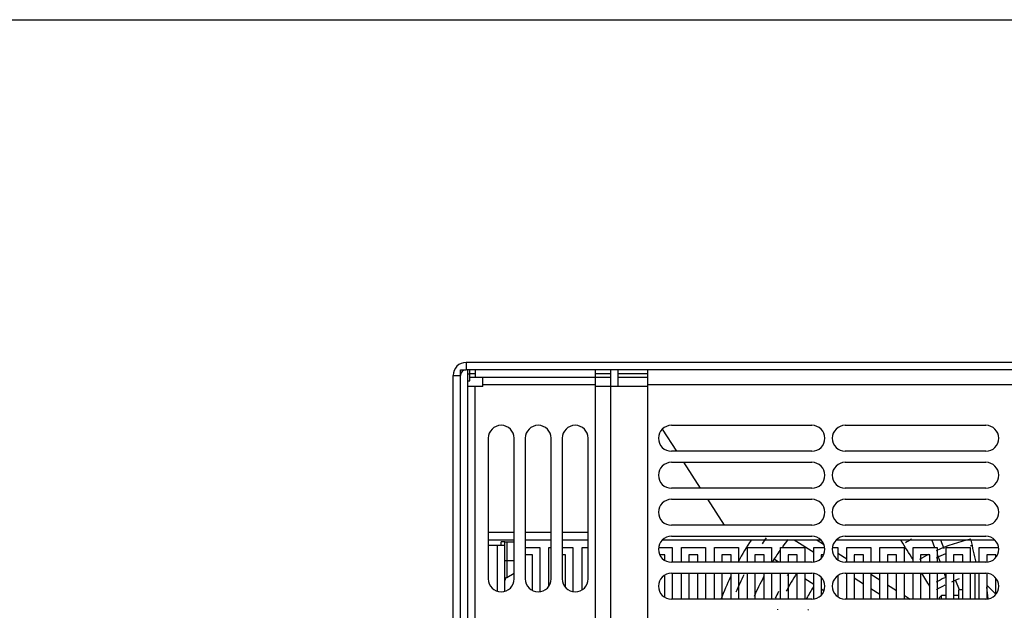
# Model space of a CAD drawing. Header units: millimetres. Extents: x 0 to 2200, y 0 to 2000.
# Tile 43 of 52: x 550 to 816, y 1840 to 2000. Entities that reach past the tile are written whole.
import ezdxf

# ---------------------------------------------------------------- set-up
doc = ezdxf.new("R2010")
doc.units = ezdxf.units.MM
doc.header["$LTSCALE"] = 130.37037
doc.layers.get('0').update_dxf_attribs({"linetype": 'CONTINUOUS'})
for name, color, linetype in [('03_AXES', 7, 'CONTINUOUS'), ('BEZUGSACHSEN', 7, 'CONTINUOUS'), ('FASEN', 7, 'CONTINUOUS'), ('RUNDUNGEN', 7, 'CONTINUOUS')]:
    doc.layers.add(name, color=color, linetype=linetype)

msp = doc.modelspace()

# ---------------------------------------------------------------- linework, layer by layer
at = {"color": 7, "linetype": 'CONTINUOUS'}
for p, q in [((0, 2000), (2200, 2000)), ((0, 2000), (2200, 2000)), ((963.67, 1907.36), (670.67, 1907.36)), ((667.17, 1731.36), (667.17, 1903.86)), ((669.17, 1905.36), (670.67, 1905.36)), ((671.17, 1731.36), (671.17, 1905.36)), ((671.17, 1904.32), (671.67, 1904.32)), ((671.67, 1904.36), (671.67, 1905.36)), ((673.17, 1905.36), (673.17, 1903.36)), ((673.17, 1903.36), (705.67, 1903.36)), ((675.17, 1900.86), (675.17, 1903.36)), ((705.67, 1900.86), (705.67, 1905.36)), ((709.67, 1905.36), (709.67, 1731.36)), ((719.67, 1905.36), (719.67, 1900.86)), ((675.17, 1900.86), (671.17, 1900.86)), ((719.67, 1900.86), (705.67, 1900.86)), ((726.17, 1890.36), (764.17, 1890.36)), ((773.17, 1890.36), (811.17, 1890.36)), ((727.62, 1883.36), (723.75, 1889.35)), ((676.67, 1886.86), (676.67, 1848.86)), ((683.67, 1848.86), (683.67, 1886.86)), ((686.67, 1886.86), (686.67, 1848.86)), ((693.67, 1848.86), (693.67, 1886.86)), ((696.67, 1886.86), (696.67, 1848.86)), ((703.67, 1848.86), (703.67, 1886.86)), ((764.17, 1883.36), (726.17, 1883.36)), ((811.17, 1883.36), (773.17, 1883.36)), ((726.17, 1880.36), (764.17, 1880.36)), ((734.07, 1873.36), (729.55, 1880.36)), ((773.17, 1880.36), (811.17, 1880.36)), ((764.17, 1873.36), (726.17, 1873.36)), ((811.17, 1873.36), (773.17, 1873.36)), ((726.17, 1870.36), (764.17, 1870.36)), ((740.52, 1863.36), (736.01, 1870.36)), ((773.17, 1870.36), (811.17, 1870.36)), ((764.17, 1863.36), (726.17, 1863.36)), ((811.17, 1863.36), (773.17, 1863.36)), ((680.17, 1857.86), (680.17, 1858.86)), ((681.17, 1858.86), (680.17, 1858.86)), ((726.17, 1860.36), (764.17, 1860.36)), ((773.17, 1860.36), (811.17, 1860.36)), ((796.59, 1859.36), (797.32, 1857.36)), ((799.92, 1856.97), (799.04, 1859.36)), ((686.67, 1857.36), (690.61, 1857.36)), ((688.61, 1855.36), (686.67, 1855.36)), ((688.61, 1845.76), (688.61, 1855.36)), ((690.61, 1857.36), (690.61, 1845.41)), ((693.06, 1846.97), (693.06, 1857.36)), ((693.06, 1857.36), (693.67, 1857.36)), ((696.67, 1857.36), (699.56, 1857.36)), ((697.56, 1855.36), (696.67, 1855.36)), ((697.56, 1846.55), (697.56, 1855.36)), ((699.56, 1857.36), (699.56, 1845.41)), ((702.01, 1845.9), (702.01, 1857.36)), ((702.01, 1857.36), (703.67, 1857.36)), ((722.72, 1857.36), (726.41, 1857.36)), ((724.41, 1855.36), (723.04, 1855.36)), ((724.41, 1853.89), (724.41, 1855.36)), ((726.41, 1857.36), (726.41, 1853.36)), ((728.86, 1853.36), (728.86, 1857.36)), ((728.86, 1857.36), (735.36, 1857.36)), ((730.86, 1855.36), (730.86, 1853.36)), ((733.36, 1855.36), (730.86, 1855.36)), ((733.36, 1853.36), (733.36, 1855.36)), ((735.36, 1857.36), (735.36, 1853.36)), ((737.81, 1853.36), (737.81, 1857.36)), ((737.81, 1857.36), (744.31, 1857.36)), ((739.81, 1855.36), (739.81, 1853.36)), ((742.31, 1855.36), (739.81, 1855.36)), ((742.31, 1853.36), (742.31, 1855.36)), ((744.31, 1857.36), (744.31, 1853.36)), ((746.76, 1853.36), (746.76, 1857.36)), ((746.76, 1857.36), (753.26, 1857.36)), ((748.76, 1855.36), (748.76, 1853.36)), ((751.26, 1855.36), (748.76, 1855.36)), ((751.26, 1853.36), (751.26, 1855.36)), ((753.26, 1857.36), (753.26, 1853.36)), ((755.71, 1853.36), (755.71, 1857.36)), ((755.71, 1857.36), (762.21, 1857.36)), ((757.71, 1855.36), (757.71, 1853.36)), ((760.21, 1855.36), (757.71, 1855.36)), ((760.21, 1853.36), (760.21, 1855.36)), ((762.21, 1857.36), (762.21, 1853.36)), ((764.66, 1853.44), (764.66, 1857.36)), ((764.66, 1857.36), (767.61, 1857.36)), ((766.66, 1855.36), (766.66, 1854.46)), ((767.29, 1855.36), (766.66, 1855.36)), ((769.72, 1857.36), (771.16, 1857.36)), ((771.16, 1857.36), (771.16, 1854.04)), ((773.61, 1853.36), (773.61, 1857.36)), ((773.61, 1857.36), (780.11, 1857.36)), ((775.61, 1855.36), (775.61, 1853.36)), ((778.11, 1855.36), (775.61, 1855.36)), ((778.11, 1853.36), (778.11, 1855.36)), ((780.11, 1857.36), (780.11, 1853.36)), ((782.56, 1853.36), (782.56, 1857.36)), ((782.56, 1857.36), (789.06, 1857.36)), ((784.56, 1855.36), (784.56, 1853.36)), ((787.06, 1855.36), (784.56, 1855.36)), ((787.06, 1853.36), (787.06, 1855.36)), ((789.06, 1857.36), (789.06, 1853.36)), ((791.51, 1853.36), (791.51, 1857.36)), ((791.51, 1857.36), (798.01, 1857.36)), ((793.51, 1855.36), (793.51, 1853.36)), ((796.01, 1855.36), (793.51, 1855.36)), ((796.01, 1853.36), (796.01, 1855.36)), ((798.01, 1857.36), (798.01, 1853.36)), ((798.01, 1855.51), (798.8, 1853.36)), ((800.46, 1853.36), (800.46, 1857.36)), ((800.46, 1857.36), (806.96, 1857.36)), ((802.46, 1855.36), (802.46, 1853.36)), ((804.96, 1855.36), (802.46, 1855.36)), ((804.96, 1853.36), (804.96, 1855.36)), ((806.96, 1857.36), (806.96, 1853.36)), ((809.41, 1853.36), (809.41, 1857.36)), ((809.41, 1857.36), (814.61, 1857.36)), ((811.41, 1855.36), (811.41, 1853.4)), ((813.91, 1855.36), (811.41, 1855.36)), ((813.91, 1854.76), (813.91, 1855.36)), ((764.17, 1853.36), (726.17, 1853.36)), ((811.17, 1853.36), (773.17, 1853.36)), ((726.17, 1850.36), (764.17, 1850.36)), ((726.41, 1850.36), (726.41, 1843.36)), ((728.86, 1843.36), (728.86, 1850.36)), ((730.86, 1850.36), (730.86, 1843.36)), ((733.36, 1843.36), (733.36, 1850.36)), ((735.36, 1850.36), (735.36, 1843.36)), ((737.81, 1843.36), (737.81, 1850.36)), ((739.81, 1850.36), (739.81, 1843.36)), ((742.31, 1843.36), (742.31, 1850.36)), ((744.31, 1850.36), (744.31, 1843.36)), ((746.76, 1843.36), (746.76, 1850.36)), ((748.76, 1850.36), (748.76, 1843.36)), ((751.26, 1843.36), (751.26, 1850.36)), ((753.26, 1850.36), (753.26, 1843.36)), ((755.71, 1843.36), (755.71, 1850.36)), ((757.71, 1850.36), (757.71, 1843.36)), ((760.21, 1843.36), (760.21, 1850.36)), ((762.21, 1850.36), (762.21, 1843.36)), ((764.66, 1843.44), (764.66, 1850.27)), ((773.17, 1850.36), (811.17, 1850.36)), ((773.61, 1843.36), (773.61, 1850.36)), ((775.61, 1850.36), (775.61, 1843.36)), ((778.11, 1843.36), (778.11, 1850.36)), ((780.11, 1850.36), (780.11, 1843.36)), ((782.56, 1843.36), (782.56, 1850.36)), ((784.56, 1850.36), (784.56, 1843.36)), ((787.06, 1843.36), (787.06, 1850.36)), ((789.06, 1850.36), (789.06, 1843.36)), ((791.51, 1843.36), (791.51, 1850.36)), ((793.51, 1850.36), (793.51, 1843.36)), ((796.01, 1843.36), (796.01, 1850.36)), ((798.01, 1850.36), (798.01, 1843.36)), ((799.91, 1850.36), (800.38, 1849.09)), ((800.46, 1843.36), (800.46, 1850.36)), ((802.46, 1850.36), (802.46, 1843.36)), ((804.96, 1843.36), (804.96, 1850.36)), ((806.96, 1850.36), (806.96, 1843.36)), ((809.41, 1843.36), (809.41, 1850.36)), ((811.41, 1850.32), (811.41, 1843.4)), ((724.41, 1843.89), (724.41, 1849.82)), ((766.66, 1849.25), (766.66, 1844.46)), ((771.16, 1849.68), (771.16, 1844.04)), ((804.03, 1845.86), (803.1, 1848.37)), ((813.91, 1844.76), (813.91, 1848.95)), ((803.87, 1843.36), (803.87, 1845.86)), ((804.96, 1845.86), (803.87, 1845.86)), ((811.41, 1847.12), (813.84, 1844.68)), ((764.17, 1843.36), (726.17, 1843.36)), ((811.17, 1843.36), (773.17, 1843.36)), ((798.67, 1843.86), (799.17, 1844.36)), ((798.67, 1843.36), (798.67, 1843.86)), ((799.17, 1843.36), (799.17, 1844.36))]:
    msp.add_line(p, q, dxfattribs=at)
at = {"color": 9, "linetype": 'CONTINUOUS'}
for p, q in [((670.67, 1907.36), (670.67, 1905.36)), ((667.17, 1903.86), (669.17, 1903.86)), ((671.67, 1903.36), (673.17, 1903.36)), ((705.67, 1903.36), (709.67, 1903.36)), ((711.67, 1903.36), (719.67, 1903.36)), ((673.17, 1731.36), (673.17, 1900.86)), ((675.17, 1901.36), (705.67, 1901.36)), ((705.67, 1731.36), (705.67, 1900.86)), ((719.67, 1901.36), (914.67, 1901.36)), ((719.67, 1900.86), (719.67, 1731.36)), ((683.67, 1861.36), (676.67, 1861.36)), ((693.67, 1861.36), (686.67, 1861.36)), ((703.67, 1861.36), (696.67, 1861.36)), ((679.17, 1845.55), (679.17, 1857.86)), ((681.67, 1858.86), (681.67, 1849.26)), ((681.17, 1853.86), (683.67, 1853.86)), ((808.17, 1850.36), (808.17, 1843.36))]:
    msp.add_line(p, q, dxfattribs=at)
at = {"color": 3, "linetype": 'CONTINUOUS'}
for p, q in [((669.17, 1731.36), (669.17, 1905.36)), ((963.67, 1905.36), (670.67, 1905.36)), ((671.67, 1902.36), (671.67, 1904.36)), ((671.67, 1904.36), (673.17, 1904.36)), ((705.67, 1904.36), (709.67, 1904.36)), ((711.67, 1905.36), (711.67, 1900.86)), ((711.67, 1904.36), (719.67, 1904.36)), ((671.17, 1902.36), (671.67, 1902.36)), ((683.67, 1859.36), (676.67, 1859.36)), ((681.17, 1857.86), (676.67, 1857.86)), ((681.17, 1845.55), (681.17, 1858.86)), ((681.17, 1858.86), (683.67, 1858.86)), ((693.67, 1859.36), (686.67, 1859.36)), ((703.67, 1859.36), (696.67, 1859.36)), ((766.57, 1859.36), (723.76, 1859.36)), ((813.57, 1859.36), (770.76, 1859.36)), ((681.67, 1849.26), (683.67, 1850.41))]:
    msp.add_line(p, q, dxfattribs=at)
at = {"color": 7, "linetype": 'CONTINUOUS'}
for centre, radius, start, end in [((670.67, 1903.86), 3.5, 90, 180), ((680.17, 1886.86), 3.5, 0, 180), ((690.17, 1886.86), 3.5, 0, 180), ((700.17, 1886.86), 3.5, 0, 180), ((726.17, 1886.86), 3.5, 90, 270), ((764.17, 1886.86), 3.5, 270, 90), ((773.17, 1886.86), 3.5, 90, 270), ((811.17, 1886.86), 3.5, 270, 90), ((726.17, 1876.86), 3.5, 90, 270), ((764.17, 1876.86), 3.5, 270, 90), ((773.17, 1876.86), 3.5, 90, 270), ((811.17, 1876.86), 3.5, 270, 90), ((726.17, 1866.86), 3.5, 90, 270), ((764.17, 1866.86), 3.5, 270, 90), ((773.17, 1866.86), 3.5, 90, 270), ((811.17, 1866.86), 3.5, 270, 90), ((726.17, 1856.86), 3.5, 90, 270), ((817.17, 1813.86), 83, 146.7073, 151.49), ((764.17, 1856.86), 3.5, 270, 90), ((773.17, 1856.86), 3.5, 90, 270), ((817.17, 1813.86), 52.62, 119.7161, 121.8028), ((817.17, 1813.86), 46.81, 102.4478, 114.4733), ((811.17, 1856.86), 3.5, 270, 90), ((817.17, 1813.86), 46.81, 117.2319, 120.68), ((817.17, 1813.86), 45.02, 112.0158, 115.5301), ((817.17, 1813.86), 45.02, 102.4323, 103.1913), ((726.17, 1846.86), 3.5, 90, 270), ((817.17, 1813.86), 67.81, 147.503, 152.1918), ((817.17, 1813.86), 69.61, 148.3047, 149.0542), ((764.17, 1846.86), 3.5, 270, 90), ((773.17, 1846.86), 3.5, 90, 270), ((811.17, 1846.86), 3.5, 270, 90), ((680.17, 1848.86), 3.5, 180, 360), ((690.17, 1848.86), 3.5, 180, 360), ((700.17, 1848.86), 3.5, 180, 360), ((817.17, 1813.86), 83, 154.6748, 159.1157), ((817.17, 1813.86), 39.22, 115.9953, 119.705), ((817.17, 1813.86), 37.41, 110.6814, 114.1077), ((817.17, 1813.86), 69.61, 153.0302, 154.6599), ((817.17, 1813.86), 62.02, 148.0307, 151.3777), ((817.17, 1813.86), 37.41, 117.2125, 121.1007), ((817.17, 1813.86), 67.81, 156.745, 156.8382), ((817.17, 1813.86), 60.22, 153.6278, 153.8847)]:
    msp.add_arc(centre, radius, start, end, dxfattribs=at)
at = {"color": 3, "linetype": 'CONTINUOUS'}
for centre, radius, start in [((670.67, 1903.86), 1.5, 90), ((682.17, 1848.39), 1, 120)]:
    msp.add_arc(centre, radius, start, 180, dxfattribs=at)
at = {"layer": '03_AXES', "color": 7, "linetype": 'CONTINUOUS'}
for p, q in [((800.46, 1844.36), (799.17, 1844.36)), ((803.87, 1844.36), (802.46, 1844.36))]:
    msp.add_line(p, q, dxfattribs=at)
at = {"layer": 'BEZUGSACHSEN', "color": 7, "linetype": 'CONTINUOUS'}
for start, end in [(144.8297, 146.2032), (153.1624, 156.9197)]:
    msp.add_arc((817.17, 1813.86), 80, start, end, dxfattribs=at)
at = {"layer": 'FASEN', "color": 7, "linetype": 'CONTINUOUS'}
for start, end in [(142.5299, 144.3974), (145.3433, 148.1323), (151.7335, 156.259)]:
    msp.add_arc((817.17, 1813.86), 75, start, end, dxfattribs=at)
at = {"layer": 'RUNDUNGEN', "color": 9, "linetype": 'CONTINUOUS'}
for p, q in [((764.66, 1855.99), (759.37, 1859.36)), ((765.62, 1859.36), (767.32, 1858.27)), ((771.16, 1855.83), (773.61, 1854.27)), ((766.8, 1854.63), (766.66, 1854.72)), ((773.61, 1850.29), (773.5, 1850.36)), ((780.11, 1850.13), (782.56, 1848.57)), ((778.11, 1847.42), (775.61, 1849.02)), ((784.56, 1847.29), (787.06, 1845.7)), ((782.56, 1844.59), (780.11, 1846.15)), ((789.06, 1844.43), (790.73, 1843.36))]:
    msp.add_line(p, q, dxfattribs=at)
at = {"layer": 'RUNDUNGEN', "color": 7, "linetype": 'CONTINUOUS'}
for p, q in [((788.18, 1859.36), (788.29, 1859.19)), ((755.16, 1853.36), (753.91, 1854.16)), ((760.21, 1850.15), (759.87, 1850.36)), ((764.66, 1847.31), (762.21, 1848.87)), ((767.37, 1845.58), (766.66, 1846.04)), ((811.79, 1843.47), (811.41, 1846.57)), ((798.09, 1843.36), (798.02, 1843.47))]:
    msp.add_line(p, q, dxfattribs=at)
for centre, radius, start, end in [((-293.35, 1169.28), 1282.93, 32.26236, 32.5312), ((1310.86, 1973.89), 516.62, 192.8087, 193.4923), ((499.6, 1667.26), 346.57, 31.2123, 31.8907)]:
    msp.add_arc(centre, radius, start, end, dxfattribs=at)

doc.saveas('drawing.dxf')
